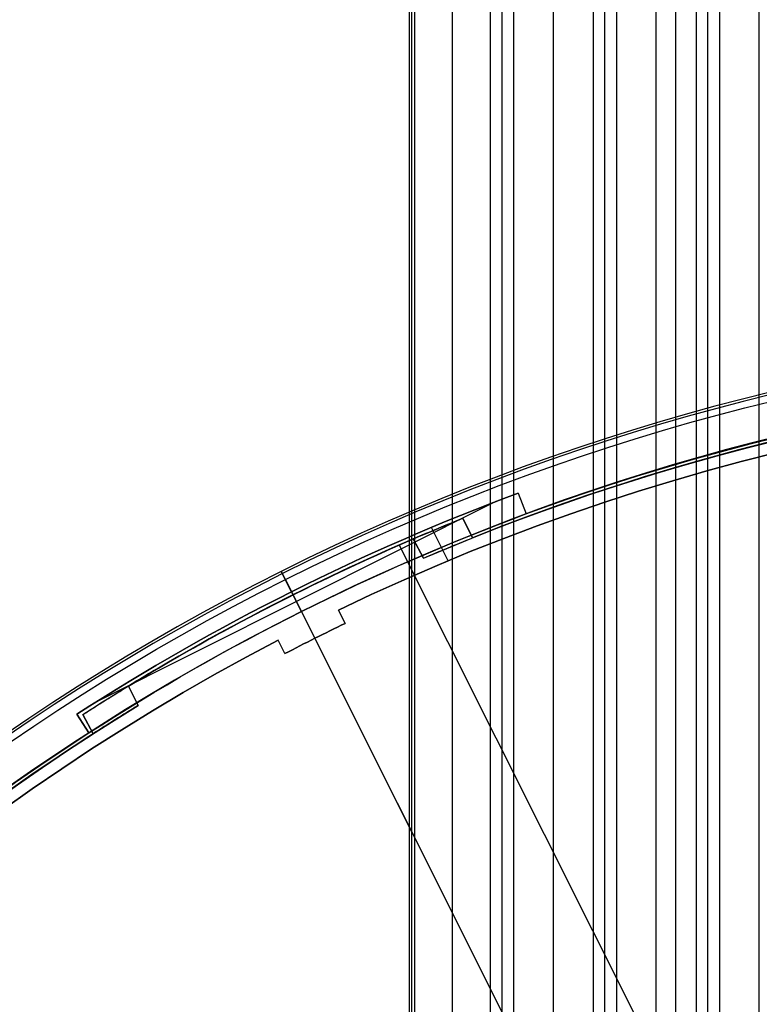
# Model space of a CAD drawing. Extents: x 12963 to 14406, y -2067 to -815.
# Tile 53 of 68: x 13598 to 13647, y -1507 to -1441. Entities that reach past the tile are written whole.
import ezdxf

# ---------------------------------------------------------------- set-up
doc = ezdxf.new("R2010")
doc.units = 0
doc.layers.get('0').update_dxf_attribs({"linetype": 'CONTINUOUS'})
doc.layers.add('COLOR', color=7, linetype='CONTINUOUS')
doc.layers.add('LUZ', color=7, linetype='CONTINUOUS')

msp = doc.modelspace()

# ---------------------------------------------------------------- linework, layer by layer
for p, q in [((13630.236, -1585.244, 51.518), (13630.236, -815.255, 51.518)), ((13631.013, -815.254, 51.941), (13631.013, -1585.244, 51.941)), ((13633.672, -1585.244, 52.311), (13633.672, -815.254, 52.311)), ((13636.332, -815.254, 52.681), (13636.332, -1585.244, 52.681)), ((13637.108, -1566.377, 53.104), (13637.108, -815.254, 53.104)), ((13637.885, -815.254, 53.527), (13637.885, -1565.678, 53.527)), ((13640.544, -1565.86, 53.897), (13640.544, -815.254, 53.897)), ((13641.822, -815.254, 56.001), (13641.822, -1580.979, 56.001)), ((13643.204, -815.254, 54.268), (13643.204, -1579.777, 54.268)), ((13643.98, -1578.761, 54.691), (13643.98, -815.254, 54.691)), ((13644.757, -815.254, 55.114), (13644.757, -1577.792, 55.114)), ((13647.417, -1575.017, 55.484), (13647.417, -815.254, 55.484)), ((13629.46, -1585.244, 51.095), (13629.46, -815.322, 51.095)), ((13626.924, -1585.244, 50.742), (13626.924, -816.345, 50.742)), ((13624.039, -821.254, 51.896), (13624.039, -1585.244, 51.896)), ((13624.213, -1585.244, 51.142), (13624.213, -821.254, 51.142)), ((13624.387, -821.254, 50.388), (13624.387, -1585.244, 50.388))]:
    msp.add_line(p, q)
at = {"layer": 'COLOR'}
for p, q in [((13631.323, -1472.817, -30.6), (13631.323, -1472.817, -34.1)), ((13631.323, -1472.817, -34.1), (13631.839, -1474.207, -34.1)), ((13631.323, -1472.817, -30.6), (13631.839, -1474.207, -30.6)), ((13631.323, -1472.817, -32.35), (13631.839, -1474.207, -32.35)), ((13629.825, -1473.382, -34.1), (13603.185, -1486.733, -34.1)), ((13631.581, -1473.512, -34.1), (13631.581, -1473.512, -30.6)), ((13631.839, -1474.207, -34.1), (13631.839, -1474.207, -30.6)), ((13626.648, -1477.328, -30.6), (13625.533, -1475.103, -30.6)), ((13615.496, -1478.045, -35.8), (13615.496, -1478.045, -11.461)), ((13616.84, -1480.727, -35.8), (13615.496, -1478.045, -35.8)), ((13650.444, -1547.778, 22.446), (13615.769, -1478.588, -10.541)), ((13616.176, -1479.401, -30.6), (13616.176, -1479.401, -34.1)), ((13616.84, -1480.727, -34.1), (13616.176, -1479.401, -34.1)), ((13616.84, -1480.727, -34.1), (13616.84, -1480.727, -35.8)), ((13619.308, -1480.628, -11.269), (13619.756, -1481.522, -10.843)), ((13619.308, -1480.628, -30.6), (13619.756, -1481.522, -30.6)), ((13619.308, -1480.628, -30.6), (13619.308, -1480.628, -11.269)), ((13619.756, -1481.522, -20.721), (13619.308, -1480.628, -20.721)), ((13619.532, -1481.075, -11.056), (13619.532, -1481.075, -30.6)), ((13619.756, -1481.522, -10.843), (13619.756, -1481.522, -30.6)), ((13615.733, -1483.538, -10.843), (13615.285, -1482.644, -11.269)), ((13615.733, -1483.538, -30.6), (13615.285, -1482.644, -30.6)), ((13615.285, -1482.644, -11.269), (13615.285, -1482.644, -30.6)), ((13615.733, -1483.538, -20.721), (13615.285, -1482.644, -20.721)), ((13615.509, -1483.091, -30.6), (13615.509, -1483.091, -11.056)), ((13656.676, -1560.212, 26.2), (13617.737, -1482.515, -10.843)), ((13617.737, -1482.515, -10.843), (13617.737, -1482.515, -30.6)), ((13615.733, -1483.538, -30.6), (13615.733, -1483.538, -10.843)), ((13601.836, -1487.595, -34.1), (13601.836, -1487.595, -30.6)), ((13602.641, -1488.841, -30.6), (13601.836, -1487.595, -30.6)), ((13602.641, -1488.841, -34.1), (13601.836, -1487.595, -34.1)), ((13601.836, -1487.595, -32.35), (13602.641, -1488.841, -32.35)), ((13602.238, -1488.218, -34.1), (13602.238, -1488.218, -30.6)), ((13602.641, -1488.841, -30.6), (13602.641, -1488.841, -34.1))]:
    msp.add_line(p, q, dxfattribs=at)
at = {"layer": 'COLOR', "extrusion": (0, 0, -1)}
for centre, radius, start, end in [((-13684.047, -1614.829, 20.935), 149, 64.24682, 122.51634), ((-13684.047, -1614.829, 10.541), 152.392, 333.38158, 153.38158), ((-13684.047, -1614.829, 30.6), 150, 69.63158, 117.13158), ((-13684.047, -1614.829, 33.2), 150, 69.63158, 117.13158), ((-13684.047, -1614.829, 30.6), 151.483, 57.13158, 69.63158), ((-13684.047, -1614.829, 32.35), 151.483, 57.13158, 69.63158), ((-13684.047, -1614.829, 34.1), 150, 57.13158, 69.63158), ((-13684.047, -1614.829, 20.721), 148, 62.51049, 64.25266), ((-13684.047, -1614.829, 20.935), 149, 4.24682, 62.51634), ((-13684.047, -1614.829, 30.6), 150, 9.63158, 57.13158), ((-13684.047, -1614.829, 33.2), 150, 9.63158, 57.13158)]:
    msp.add_arc(centre, radius, start, end, dxfattribs=at)
at = {"layer": 'COLOR'}
for centre, radius, start, end in [((13684.047, -1614.829, -35.8), 153, 26.61842, 206.61842), ((13684.047, -1614.829, -11.461), 153, 26.61842, 206.61842), ((13684.047, -1614.829, -23.63), 153, 26.61842, 206.61842), ((13684.047, -1614.829, -10.909), 152.834, 26.61842, 206.61842), ((13684.047, -1614.829, -35.8), 150, 26.61842, 206.61842), ((13684.047, -1614.829, -11.269), 149, 57.48366, 115.75318), ((13684.047, -1614.829, -30.6), 149, 57.48366, 115.75318), ((13684.047, -1614.829, -34.1), 151.483, 110.36842, 122.86842), ((13684.047, -1614.829, -10.843), 148, 115.74734, 117.48951), ((13684.047, -1614.829, -30.6), 148, 115.74734, 117.48951), ((13684.047, -1614.829, -11.269), 149, 117.48366, 175.75318), ((13684.047, -1614.829, -30.6), 149, 117.48366, 175.75318)]:
    msp.add_arc(centre, radius, start, end, dxfattribs=at)
at = {"layer": 'COLOR', "extrusion": (-0.89401, -0.448047, -7.23734e-12)}
msp.add_arc((7422.764, -11.461, -11510.16), 1, 113.08513, 180, dxfattribs=at)
at = {"layer": 'LUZ'}
for p, q in [((13627.623, -1474.497, -31.05), (13628.276, -1475.798, -31.05)), ((13628.276, -1475.798, -32.55), (13627.623, -1474.497, -32.55)), ((13627.623, -1474.497, -32.55), (13627.623, -1474.497, -31.05)), ((13627.623, -1474.497, -31.8), (13628.276, -1475.798, -31.8)), ((13627.95, -1475.147, -32.55), (13627.95, -1475.147, -31.05)), ((13624.313, -1475.874, -32.55), (13624.997, -1477.159, -32.55)), ((13624.313, -1475.874, -34.05), (13624.997, -1477.159, -34.05)), ((13624.313, -1475.874, -34.05), (13624.313, -1475.874, -32.55)), ((13624.997, -1477.159, -33.3), (13624.313, -1475.874, -33.3)), ((13628.276, -1475.798, -32.55), (13628.276, -1475.798, -31.05)), ((13623.361, -1476.287, -31.05), (13758.834, -1746.296, -31.05)), ((13623.361, -1476.287, -32.55), (13758.834, -1746.296, -32.55)), ((13624.655, -1476.516, -34.05), (13624.655, -1476.516, -32.55)), ((13624.997, -1477.159, -34.05), (13624.997, -1477.159, -32.55)), ((13616.219, -1479.64, -32.55), (13616.219, -1479.64, -31.05)), ((13613.034, -1481.286, -32.55), (13613.034, -1481.286, -34.05)), ((13605.931, -1487.009, -31.05), (13605.278, -1485.709, -31.05)), ((13605.278, -1485.709, -32.55), (13605.278, -1485.709, -31.05)), ((13605.278, -1485.709, -32.55), (13605.931, -1487.009, -32.55)), ((13605.278, -1485.709, -31.8), (13605.931, -1487.009, -31.8)), ((13605.604, -1486.359, -31.05), (13605.604, -1486.359, -32.55)), ((13605.931, -1487.009, -32.55), (13605.931, -1487.009, -31.05)), ((13602.24, -1487.612, -34.05), (13602.24, -1487.612, -32.55)), ((13602.923, -1488.896, -32.55), (13602.24, -1487.612, -32.55)), ((13602.923, -1488.896, -34.05), (13602.24, -1487.612, -34.05)), ((13602.24, -1487.612, -33.3), (13602.923, -1488.896, -33.3)), ((13602.582, -1488.254, -34.05), (13602.582, -1488.254, -32.55)), ((13602.923, -1488.896, -34.05), (13602.923, -1488.896, -32.55))]:
    msp.add_line(p, q, dxfattribs=at)
at = {"layer": 'LUZ', "extrusion": (0, 0, -1)}
for centre, radius, start, end in [((-13684.047, -1614.829, 31.05), 149.8, 68.14204, 118.56887), ((-13684.047, -1614.829, 34.05), 149.8, 66.78401, 117.21083), ((-13684.047, -1614.829, 33.3), 149.8, 66.78401, 117.21083), ((-13684.047, -1614.829, 32.55), 149.8, 68.14204, 117.21083), ((-13684.047, -1614.829, 31.05), 151.25, 58.61486, 68.09605), ((-13684.047, -1614.829, 34.05), 151.25, 57.25683, 66.73802), ((-13684.047, -1614.829, 33.3), 151.25, 57.25683, 66.73802), ((-13684.047, -1614.829, 32.55), 151.25, 58.61486, 66.73802), ((-13684.047, -1614.829, 32.55), 149.8, 66.78401, 68.14204), ((-13684.047, -1614.829, 32.55), 151.25, 57.25683, 58.61486), ((-13684.047, -1614.829, 31.05), 149.8, 8.14204, 58.56887), ((-13684.047, -1614.829, 34.05), 149.8, 6.78401, 57.21083), ((-13684.047, -1614.829, 33.3), 149.8, 6.78401, 57.21083), ((-13684.047, -1614.829, 32.55), 149.8, 8.14204, 57.21083)]:
    msp.add_arc(centre, radius, start, end, dxfattribs=at)
at = {"layer": 'LUZ'}
for centre, radius, start, end in [((13684.047, -1614.829, -32.55), 149.8, 62.78917, 111.85796), ((13684.047, -1614.829, -31.8), 149.8, 61.43113, 111.85796), ((13684.047, -1614.829, -31.8), 151.25, 111.90395, 121.38514), ((13684.047, -1614.829, -32.55), 151.25, 111.90395, 113.26198), ((13684.047, -1614.829, -32.55), 151.25, 113.26198, 121.38514), ((13684.047, -1614.829, -31.8), 149.8, 121.43113, 171.85796), ((13684.047, -1614.829, -32.55), 149.8, 121.43113, 122.78917), ((13684.047, -1614.829, -32.55), 149.8, 122.78917, 171.85796)]:
    msp.add_arc(centre, radius, start, end, dxfattribs=at)

doc.saveas('drawing.dxf')
